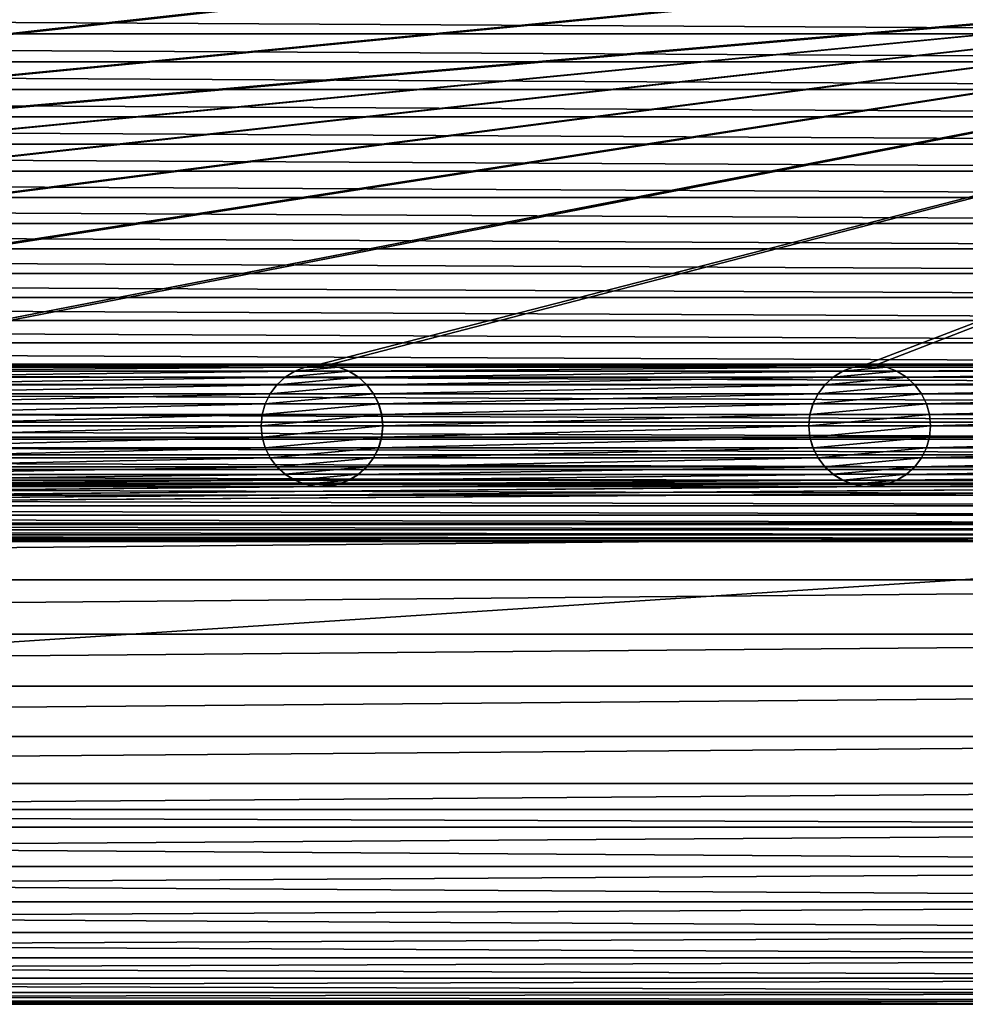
# Model space of a CAD drawing. Header units: metres. Extents: x -125 to 125, y -125 to 125.
# Tile 28 of 71: x 21 to 60, y -125 to -85. Entities that reach past the tile are written whole.
import ezdxf

# ---------------------------------------------------------------- set-up
doc = ezdxf.new("R2010")
doc.units = ezdxf.units.M
doc.layers.add('solid_P35300', color=7, linetype='CONTINUOUS')

msp = doc.modelspace()

# ---------------------------------------------------------------- linework, layer by layer
at = {"layer": 'solid_P35300'}
for points in [[(101.482323, -81.238731, 5.5), (-101.482323, -98.761269, 5.5), (-101.017677, -98.761269, 5.5)], [(78.982323, -81.238731, 5.5), (78.517677, -81.238731, 5.5), (-101.482323, -98.761269, 5.5)], [(56.482323, -81.238731, 5.5), (-101.482323, -98.761269, 5.5), (78.517677, -81.238731, 5.5)], [(101.017677, -81.238731, 5.5), (78.982323, -81.238731, 5.5), (-101.482323, -98.761269, 5.5)], [(101.482323, -81.238731, 5.5), (101.017677, -81.238731, 5.5), (-101.482323, -98.761269, 5.5)], [(56.482323, -81.238731, 5.5), (56.017677, -81.238731, 5.5), (-101.482323, -98.761269, 5.5)], [(33.982323, -81.238731, 5.5), (-101.482323, -98.761269, 5.5), (56.017677, -81.238731, 5.5)], [(33.982323, -81.238731, 5.5), (33.517677, -81.238731, 5.5), (-101.482323, -98.761269, 5.5)], [(11.482323, -81.238731, 5.5), (-101.482323, -98.761269, 5.5), (33.517677, -81.238731, 5.5)], [(-78.982323, -98.761269, 5.5), (101.482323, -81.238731, 5.5), (-101.017677, -98.761269, 5.5)], [(-78.982323, -98.761269, 5.5), (-78.517677, -98.761269, 5.5), (101.482323, -81.238731, 5.5)], [(-56.482323, -98.761269, 5.5), (101.482323, -81.238731, 5.5), (-78.517677, -98.761269, 5.5)], [(-56.482323, -98.761269, 5.5), (-56.017677, -98.761269, 5.5), (101.482323, -81.238731, 5.5)], [(-33.982323, -98.761269, 5.5), (101.482323, -81.238731, 5.5), (-56.017677, -98.761269, 5.5)], [(-33.982323, -98.761269, 5.5), (-33.517677, -98.761269, 5.5), (101.482323, -81.238731, 5.5)], [(-11.482323, -98.761269, 5.5), (101.482323, -81.238731, 5.5), (-33.517677, -98.761269, 5.5)], [(-11.482323, -98.761269, 5.5), (-11.017677, -98.761269, 5.5), (101.482323, -81.238731, 5.5)], [(11.017677, -98.761269, 5.5), (101.482323, -81.238731, 5.5), (-11.017677, -98.761269, 5.5)], [(11.017677, -98.761269, 5.5), (101.932526, -81.154411, 5.5), (101.482323, -81.238731, 5.5)], [(11.017677, -98.761269, 5.5), (11.482323, -98.761269, 5.5), (101.932526, -81.154411, 5.5)], [(11.482323, -98.761269, 5.5), (33.517677, -98.761269, 5.5), (101.932526, -81.154411, 5.5)], [(33.517677, -98.761269, 5.5), (33.982323, -98.761269, 5.5), (101.932526, -81.154411, 5.5)], [(33.982323, -98.761269, 5.5), (56.017677, -98.761269, 5.5), (101.932526, -81.154411, 5.5)], [(56.017677, -98.761269, 5.5), (56.482323, -98.761269, 5.5), (101.932526, -81.154411, 5.5)], [(101.932526, -81.154411, 5.5), (56.482323, -98.761269, 5.5), (78.517677, -98.761269, 5.5)], [(105.968353, -85.16066), (-105.968353, -85.16066), (-106, -84)], [(106, -84), (105.968353, -85.16066), (-106, -84)], [(105.877739, -86.309586), (-105.877739, -86.309586), (-105.968353, -85.16066)], [(105.968353, -85.16066), (105.877739, -86.309586), (-105.968353, -85.16066)], [(105.728157, -87.446785), (-105.728157, -87.446785), (-105.877739, -86.309586)], [(105.877739, -86.309586), (105.728157, -87.446785), (-105.877739, -86.309586)], [(105.519508, -88.572586), (-105.519508, -88.572586), (-105.728157, -87.446785)], [(105.728157, -87.446785), (105.519508, -88.572586), (-105.728157, -87.446785)], [(105.25032, -89.691872), (-105.25032, -89.691872), (-105.519508, -88.572586)], [(105.519508, -88.572586), (105.25032, -89.691872), (-105.519508, -88.572586)], [(104.922157, -90.799431), (-104.922157, -90.799431), (-105.25032, -89.691872)], [(105.25032, -89.691872), (104.922157, -90.799431), (-105.25032, -89.691872)], [(104.537773, -91.88623), (-104.537773, -91.88623), (-104.922157, -90.799431)], [(104.922157, -90.799431), (104.537773, -91.88623), (-104.922157, -90.799431)], [(104.098808, -92.945992), (-104.098808, -92.945992), (-104.537773, -91.88623)], [(104.537773, -91.88623), (104.098808, -92.945992), (-104.537773, -91.88623)], [(103.602127, -93.986282), (-103.602127, -93.986282), (-104.098808, -92.945992)], [(104.098808, -92.945992), (103.602127, -93.986282), (-104.098808, -92.945992)], [(103.051003, -95.001488), (-103.051003, -95.001488), (-103.602127, -93.986282)], [(103.602127, -93.986282), (103.051003, -95.001488), (-103.602127, -93.986282)], [(102.449898, -95.983284), (-102.449898, -95.983284), (-103.051003, -95.001488)], [(103.051003, -95.001488), (102.449898, -95.983284), (-103.051003, -95.001488)], [(101.79969, -96.928932), (-101.79969, -96.928932), (-102.449898, -95.983284)], [(102.449898, -95.983284), (101.79969, -96.928932), (-102.449898, -95.983284)], [(101.096916, -97.844215), (-101.096916, -97.844215), (-101.79969, -96.928932)], [(101.79969, -96.928932), (101.096916, -97.844215), (-101.79969, -96.928932)], [(100.347137, -98.72245), (-100.347137, -98.72245), (-101.096916, -97.844215)], [(101.096916, -97.844215), (100.347137, -98.72245), (-101.096916, -97.844215)], [(99.556351, -99.556351), (-99.556351, -99.556351), (-100.347137, -98.72245)], [(100.347137, -98.72245), (99.556351, -99.556351), (-100.347137, -98.72245)], [(11.482323, -98.761269, 5.5), (11.932525, -98.845589, 5.5), (33.517677, -98.761269, 5.5)], [(11.932525, -98.845589, 5.5), (33.067474, -98.845589, 5.5), (33.517677, -98.761269, 5.5)], [(11.932525, -98.845589, 5.5), (12.365715, -99.0131, 5.5), (33.067474, -98.845589, 5.5)], [(12.365715, -99.0131, 5.5), (32.634285, -99.0131, 5.5), (33.067474, -98.845589, 5.5)], [(12.365715, -99.0131, 5.5), (12.755194, -99.254807, 5.5), (32.634285, -99.0131, 5.5)], [(12.755194, -99.254807, 5.5), (32.244804, -99.254807, 5.5), (32.634285, -99.0131, 5.5)], [(32.637997, -99.011444, 8), (32.244804, -99.254807, 5.5), (32.242733, -99.256905, 8)], [(34.862003, -99.011444, 8), (32.637997, -99.011444, 8), (32.242733, -99.256905, 8)], [(35.257267, -99.256905, 8), (34.862003, -99.011444, 8), (32.242733, -99.256905, 8)], [(32.637997, -99.011444, 8), (32.634285, -99.0131, 5.5), (32.244804, -99.254807, 5.5)], [(33.064003, -98.846947, 8), (33.067474, -98.845589, 5.5), (32.634285, -99.0131, 5.5)], [(33.064003, -98.846947, 8), (32.634285, -99.0131, 5.5), (32.637997, -99.011444, 8)], [(34.435997, -98.846947, 8), (33.064003, -98.846947, 8), (32.637997, -99.011444, 8)], [(34.862003, -99.011444, 8), (34.435997, -98.846947, 8), (32.637997, -99.011444, 8)], [(33.521809, -98.761147, 8), (33.067474, -98.845589, 5.5), (33.064003, -98.846947, 8)], [(33.978191, -98.761147, 8), (33.521809, -98.761147, 8), (33.064003, -98.846947, 8)], [(34.435997, -98.846947, 8), (33.978191, -98.761147, 8), (33.064003, -98.846947, 8)], [(33.521809, -98.761147, 8), (33.517677, -98.761269, 5.5), (33.067474, -98.845589, 5.5)], [(33.978191, -98.761147, 8), (33.982323, -98.761269, 5.5), (33.517677, -98.761269, 5.5)], [(33.978191, -98.761147, 8), (33.517677, -98.761269, 5.5), (33.521809, -98.761147, 8)], [(34.435997, -98.846947, 8), (33.982323, -98.761269, 5.5), (33.978191, -98.761147, 8)], [(33.982323, -98.761269, 5.5), (34.432526, -98.845589, 5.5), (56.017677, -98.761269, 5.5)], [(34.435997, -98.846947, 8), (34.432526, -98.845589, 5.5), (33.982323, -98.761269, 5.5)], [(34.432526, -98.845589, 5.5), (55.567474, -98.845589, 5.5), (56.017677, -98.761269, 5.5)], [(34.432526, -98.845589, 5.5), (34.865715, -99.0131, 5.5), (55.567474, -98.845589, 5.5)], [(34.862003, -99.011444, 8), (34.865715, -99.0131, 5.5), (34.432526, -98.845589, 5.5)], [(34.862003, -99.011444, 8), (34.432526, -98.845589, 5.5), (34.435997, -98.846947, 8)], [(35.257267, -99.256905, 8), (34.865715, -99.0131, 5.5), (34.862003, -99.011444, 8)], [(34.865715, -99.0131, 5.5), (55.134285, -99.0131, 5.5), (55.567474, -98.845589, 5.5)], [(34.865715, -99.0131, 5.5), (35.255196, -99.254807, 5.5), (55.134285, -99.0131, 5.5)], [(35.257267, -99.256905, 8), (35.255196, -99.254807, 5.5), (34.865715, -99.0131, 5.5)], [(35.255196, -99.254807, 5.5), (54.744804, -99.254807, 5.5), (55.134285, -99.0131, 5.5)], [(55.137997, -99.011444, 8), (54.744804, -99.254807, 5.5), (54.742733, -99.256905, 8)], [(57.362003, -99.011444, 8), (55.137997, -99.011444, 8), (54.742733, -99.256905, 8)], [(57.757267, -99.256905, 8), (57.362003, -99.011444, 8), (54.742733, -99.256905, 8)], [(55.137997, -99.011444, 8), (55.134285, -99.0131, 5.5), (54.744804, -99.254807, 5.5)], [(55.564003, -98.846947, 8), (55.567474, -98.845589, 5.5), (55.134285, -99.0131, 5.5)], [(55.564003, -98.846947, 8), (55.134285, -99.0131, 5.5), (55.137997, -99.011444, 8)], [(56.935997, -98.846947, 8), (55.564003, -98.846947, 8), (55.137997, -99.011444, 8)], [(57.362003, -99.011444, 8), (56.935997, -98.846947, 8), (55.137997, -99.011444, 8)], [(56.021809, -98.761147, 8), (55.567474, -98.845589, 5.5), (55.564003, -98.846947, 8)], [(56.478191, -98.761147, 8), (56.021809, -98.761147, 8), (55.564003, -98.846947, 8)], [(56.935997, -98.846947, 8), (56.478191, -98.761147, 8), (55.564003, -98.846947, 8)], [(56.021809, -98.761147, 8), (56.017677, -98.761269, 5.5), (55.567474, -98.845589, 5.5)], [(56.478191, -98.761147, 8), (56.482323, -98.761269, 5.5), (56.017677, -98.761269, 5.5)], [(56.478191, -98.761147, 8), (56.017677, -98.761269, 5.5), (56.021809, -98.761147, 8)], [(56.935997, -98.846947, 8), (56.482323, -98.761269, 5.5), (56.478191, -98.761147, 8)], [(56.482323, -98.761269, 5.5), (56.932526, -98.845589, 5.5), (78.517677, -98.761269, 5.5)], [(56.935997, -98.846947, 8), (56.932526, -98.845589, 5.5), (56.482323, -98.761269, 5.5)], [(56.932526, -98.845589, 5.5), (78.067474, -98.845589, 5.5), (78.517677, -98.761269, 5.5)], [(56.932526, -98.845589, 5.5), (57.365715, -99.0131, 5.5), (78.067474, -98.845589, 5.5)], [(57.362003, -99.011444, 8), (57.365715, -99.0131, 5.5), (56.932526, -98.845589, 5.5)], [(57.362003, -99.011444, 8), (56.932526, -98.845589, 5.5), (56.935997, -98.846947, 8)], [(57.757267, -99.256905, 8), (57.365715, -99.0131, 5.5), (57.362003, -99.011444, 8)], [(57.365715, -99.0131, 5.5), (77.634285, -99.0131, 5.5), (78.067474, -98.845589, 5.5)], [(57.365715, -99.0131, 5.5), (57.755196, -99.254807, 5.5), (77.634285, -99.0131, 5.5)], [(57.757267, -99.256905, 8), (57.755196, -99.254807, 5.5), (57.365715, -99.0131, 5.5)], [(57.755196, -99.254807, 5.5), (77.244804, -99.254807, 5.5), (77.634285, -99.0131, 5.5)], [(12.755194, -99.254807, 5.5), (13.098362, -99.566902, 5.5), (32.244804, -99.254807, 5.5)], [(13.098362, -99.566902, 5.5), (31.901638, -99.566902, 5.5), (32.244804, -99.254807, 5.5)], [(32.242733, -99.256905, 8), (32.244804, -99.254807, 5.5), (31.901638, -99.566902, 5.5)], [(32.242733, -99.256905, 8), (31.901638, -99.566902, 5.5), (31.904003, -99.564438, 8)], [(35.257267, -99.256905, 8), (32.242733, -99.256905, 8), (31.904003, -99.564438, 8)], [(35.595997, -99.564438, 8), (35.257267, -99.256905, 8), (31.904003, -99.564438, 8)], [(35.255196, -99.254807, 5.5), (35.598362, -99.566902, 5.5), (54.744804, -99.254807, 5.5)], [(35.595997, -99.564438, 8), (35.598362, -99.566902, 5.5), (35.255196, -99.254807, 5.5)], [(35.595997, -99.564438, 8), (35.255196, -99.254807, 5.5), (35.257267, -99.256905, 8)], [(35.598362, -99.566902, 5.5), (54.401638, -99.566902, 5.5), (54.744804, -99.254807, 5.5)], [(54.742733, -99.256905, 8), (54.744804, -99.254807, 5.5), (54.401638, -99.566902, 5.5)], [(54.742733, -99.256905, 8), (54.401638, -99.566902, 5.5), (54.404003, -99.564438, 8)], [(57.757267, -99.256905, 8), (54.742733, -99.256905, 8), (54.404003, -99.564438, 8)], [(58.095997, -99.564438, 8), (57.757267, -99.256905, 8), (54.404003, -99.564438, 8)], [(57.755196, -99.254807, 5.5), (58.098362, -99.566902, 5.5), (77.244804, -99.254807, 5.5)], [(58.095997, -99.564438, 8), (58.098362, -99.566902, 5.5), (57.755196, -99.254807, 5.5)], [(58.095997, -99.564438, 8), (57.755196, -99.254807, 5.5), (57.757267, -99.256905, 8)], [(58.098362, -99.566902, 5.5), (76.901634, -99.566902, 5.5), (77.244804, -99.254807, 5.5)], [(98.72245, -100.347137), (-98.72245, -100.347137), (-99.556351, -99.556351)], [(99.556351, -99.556351), (98.72245, -100.347137), (-99.556351, -99.556351)], [(13.098362, -99.566902, 5.5), (13.374453, -99.933693, 5.5), (31.901638, -99.566902, 5.5)], [(13.374453, -99.933693, 5.5), (31.625547, -99.933693, 5.5), (31.901638, -99.566902, 5.5)], [(31.904003, -99.564438, 8), (31.625547, -99.933693, 5.5), (31.624979, -99.935532, 8)], [(35.595997, -99.564438, 8), (31.904003, -99.564438, 8), (31.624979, -99.935532, 8)], [(35.875023, -99.935532, 8), (35.595997, -99.564438, 8), (31.624979, -99.935532, 8)], [(31.904003, -99.564438, 8), (31.901638, -99.566902, 5.5), (31.625547, -99.933693, 5.5)], [(35.875023, -99.935532, 8), (35.598362, -99.566902, 5.5), (35.595997, -99.564438, 8)], [(35.598362, -99.566902, 5.5), (35.874451, -99.933693, 5.5), (54.401638, -99.566902, 5.5)], [(35.875023, -99.935532, 8), (35.874451, -99.933693, 5.5), (35.598362, -99.566902, 5.5)], [(35.874451, -99.933693, 5.5), (54.125549, -99.933693, 5.5), (54.401638, -99.566902, 5.5)], [(54.404003, -99.564438, 8), (54.125549, -99.933693, 5.5), (54.124977, -99.935532, 8)], [(58.095997, -99.564438, 8), (54.404003, -99.564438, 8), (54.124977, -99.935532, 8)], [(58.375023, -99.935532, 8), (58.095997, -99.564438, 8), (54.124977, -99.935532, 8)], [(54.404003, -99.564438, 8), (54.401638, -99.566902, 5.5), (54.125549, -99.933693, 5.5)], [(58.375023, -99.935532, 8), (58.098362, -99.566902, 5.5), (58.095997, -99.564438, 8)], [(58.098362, -99.566902, 5.5), (58.374451, -99.933693, 5.5), (76.901634, -99.566902, 5.5)], [(58.375023, -99.935532, 8), (58.374451, -99.933693, 5.5), (58.098362, -99.566902, 5.5)], [(58.374451, -99.933693, 5.5), (76.625549, -99.933693, 5.5), (76.901634, -99.566902, 5.5)], [(13.374453, -99.933693, 5.5), (13.581453, -100.347717, 5.5), (31.625547, -99.933693, 5.5)], [(13.581453, -100.347717, 5.5), (31.418547, -100.347717, 5.5), (31.625547, -99.933693, 5.5)], [(31.624979, -99.935532, 8), (31.625547, -99.933693, 5.5), (31.418547, -100.347717, 5.5)], [(31.624979, -99.935532, 8), (31.418547, -100.347717, 5.5), (31.419373, -100.345535, 8)], [(35.875023, -99.935532, 8), (31.624979, -99.935532, 8), (31.419373, -100.345535, 8)], [(36.080627, -100.345535, 8), (35.875023, -99.935532, 8), (31.419373, -100.345535, 8)], [(35.874451, -99.933693, 5.5), (36.081455, -100.347717, 5.5), (54.125549, -99.933693, 5.5)], [(36.080627, -100.345535, 8), (36.081455, -100.347717, 5.5), (35.874451, -99.933693, 5.5)], [(36.080627, -100.345535, 8), (35.874451, -99.933693, 5.5), (35.875023, -99.935532, 8)], [(36.081455, -100.347717, 5.5), (53.918545, -100.347717, 5.5), (54.125549, -99.933693, 5.5)], [(54.124977, -99.935532, 8), (54.125549, -99.933693, 5.5), (53.918545, -100.347717, 5.5)], [(54.124977, -99.935532, 8), (53.918545, -100.347717, 5.5), (53.919373, -100.345535, 8)], [(58.375023, -99.935532, 8), (54.124977, -99.935532, 8), (53.919373, -100.345535, 8)], [(58.580627, -100.345535, 8), (58.375023, -99.935532, 8), (53.919373, -100.345535, 8)], [(58.374451, -99.933693, 5.5), (58.581455, -100.347717, 5.5), (76.625549, -99.933693, 5.5)], [(58.580627, -100.345535, 8), (58.581455, -100.347717, 5.5), (58.374451, -99.933693, 5.5)], [(58.580627, -100.345535, 8), (58.374451, -99.933693, 5.5), (58.375023, -99.935532, 8)], [(58.581455, -100.347717, 5.5), (76.418549, -100.347717, 5.5), (76.625549, -99.933693, 5.5)], [(97.844215, -101.096916), (-97.844215, -101.096916), (-98.72245, -100.347137)], [(98.72245, -100.347137), (97.844215, -101.096916), (-98.72245, -100.347137)], [(13.581453, -100.347717, 5.5), (13.705478, -100.784477, 5.5), (31.418547, -100.347717, 5.5)], [(13.705478, -100.784477, 5.5), (31.294521, -100.784477, 5.5), (31.418547, -100.347717, 5.5)], [(31.419373, -100.345535, 8), (31.418547, -100.347717, 5.5), (31.294521, -100.784477, 5.5)], [(31.419373, -100.345535, 8), (31.294521, -100.784477, 5.5), (31.295752, -100.781639, 8)], [(36.080627, -100.345535, 8), (31.419373, -100.345535, 8), (31.295752, -100.781639, 8)], [(36.204247, -100.781639, 8), (36.080627, -100.345535, 8), (31.295752, -100.781639, 8)], [(36.204247, -100.781639, 8), (36.081455, -100.347717, 5.5), (36.080627, -100.345535, 8)], [(36.081455, -100.347717, 5.5), (36.205479, -100.784477, 5.5), (53.918545, -100.347717, 5.5)], [(36.204247, -100.781639, 8), (36.205479, -100.784477, 5.5), (36.081455, -100.347717, 5.5)], [(36.205479, -100.784477, 5.5), (53.794521, -100.784477, 5.5), (53.918545, -100.347717, 5.5)], [(53.919373, -100.345535, 8), (53.918545, -100.347717, 5.5), (53.794521, -100.784477, 5.5)], [(53.919373, -100.345535, 8), (53.794521, -100.784477, 5.5), (53.795753, -100.781639, 8)], [(58.580627, -100.345535, 8), (53.919373, -100.345535, 8), (53.795753, -100.781639, 8)], [(58.704247, -100.781639, 8), (58.580627, -100.345535, 8), (53.795753, -100.781639, 8)], [(58.704247, -100.781639, 8), (58.581455, -100.347717, 5.5), (58.580627, -100.345535, 8)], [(58.581455, -100.347717, 5.5), (58.705479, -100.784477, 5.5), (76.418549, -100.347717, 5.5)], [(58.704247, -100.781639, 8), (58.705479, -100.784477, 5.5), (58.581455, -100.347717, 5.5)], [(58.705479, -100.784477, 5.5), (76.294525, -100.784477, 5.5), (76.418549, -100.347717, 5.5)], [(13.705478, -100.784477, 5.5), (13.75, -101.25, 5.5), (31.294521, -100.784477, 5.5)], [(13.75, -101.25, 5.5), (31.25, -101.25, 5.5), (31.294521, -100.784477, 5.5)], [(31.295752, -100.781639, 8), (31.294521, -100.784477, 5.5), (31.25, -101.25, 5.5)], [(31.295752, -100.781639, 8), (31.25, -101.25, 5.5), (31.25, -101.25, 8)], [(36.204247, -100.781639, 8), (31.295752, -100.781639, 8), (31.25, -101.25, 8)], [(36.25, -101.25, 8), (36.204247, -100.781639, 8), (31.25, -101.25, 8)], [(36.25, -101.25, 8), (36.205479, -100.784477, 5.5), (36.204247, -100.781639, 8)], [(36.205479, -100.784477, 5.5), (36.25, -101.25, 5.5), (53.794521, -100.784477, 5.5)], [(36.25, -101.25, 8), (36.25, -101.25, 5.5), (36.205479, -100.784477, 5.5)], [(36.25, -101.25, 5.5), (53.75, -101.25, 5.5), (53.794521, -100.784477, 5.5)], [(53.795753, -100.781639, 8), (53.794521, -100.784477, 5.5), (53.75, -101.25, 5.5)], [(53.795753, -100.781639, 8), (53.75, -101.25, 5.5), (53.75, -101.25, 8)], [(58.704247, -100.781639, 8), (53.795753, -100.781639, 8), (53.75, -101.25, 8)], [(58.75, -101.25, 8), (58.704247, -100.781639, 8), (53.75, -101.25, 8)], [(58.75, -101.25, 8), (58.705479, -100.784477, 5.5), (58.704247, -100.781639, 8)], [(58.705479, -100.784477, 5.5), (58.75, -101.25, 5.5), (76.294525, -100.784477, 5.5)], [(58.75, -101.25, 8), (58.75, -101.25, 5.5), (58.705479, -100.784477, 5.5)], [(58.75, -101.25, 5.5), (76.25, -101.25, 5.5), (76.294525, -100.784477, 5.5)], [(96.928932, -101.79969), (-96.928932, -101.79969), (-97.844215, -101.096916)], [(97.844215, -101.096916), (96.928932, -101.79969), (-97.844215, -101.096916)], [(13.705478, -101.715523, 5.5), (31.294521, -101.715523, 5.5), (31.25, -101.25, 5.5)], [(13.75, -101.25, 5.5), (13.705478, -101.715523, 5.5), (31.25, -101.25, 5.5)], [(31.25, -101.25, 8), (31.25, -101.25, 5.5), (31.294521, -101.715523, 5.5)], [(31.295752, -101.718361, 8), (31.25, -101.25, 8), (31.294521, -101.715523, 5.5)], [(31.295752, -101.718361, 8), (36.25, -101.25, 8), (31.25, -101.25, 8)], [(31.295752, -101.718361, 8), (36.204247, -101.718361, 8), (36.25, -101.25, 8)], [(36.204247, -101.718361, 8), (36.205479, -101.715523, 5.5), (36.25, -101.25, 5.5)], [(36.204247, -101.718361, 8), (36.25, -101.25, 5.5), (36.25, -101.25, 8)], [(36.205479, -101.715523, 5.5), (53.794521, -101.715523, 5.5), (53.75, -101.25, 5.5)], [(36.25, -101.25, 5.5), (36.205479, -101.715523, 5.5), (53.75, -101.25, 5.5)], [(53.75, -101.25, 8), (53.75, -101.25, 5.5), (53.794521, -101.715523, 5.5)], [(53.795753, -101.718361, 8), (53.75, -101.25, 8), (53.794521, -101.715523, 5.5)], [(53.795753, -101.718361, 8), (58.75, -101.25, 8), (53.75, -101.25, 8)], [(53.795753, -101.718361, 8), (58.704247, -101.718361, 8), (58.75, -101.25, 8)], [(58.704247, -101.718361, 8), (58.705479, -101.715523, 5.5), (58.75, -101.25, 5.5)], [(58.704247, -101.718361, 8), (58.75, -101.25, 5.5), (58.75, -101.25, 8)], [(58.705479, -101.715523, 5.5), (76.294525, -101.715523, 5.5), (76.25, -101.25, 5.5)], [(58.75, -101.25, 5.5), (58.705479, -101.715523, 5.5), (76.25, -101.25, 5.5)], [(95.983284, -102.449898), (-95.983284, -102.449898), (-96.928932, -101.79969)], [(96.928932, -101.79969), (95.983284, -102.449898), (-96.928932, -101.79969)], [(13.581453, -102.152283, 5.5), (31.418547, -102.152283, 5.5), (31.294521, -101.715523, 5.5)], [(13.705478, -101.715523, 5.5), (13.581453, -102.152283, 5.5), (31.294521, -101.715523, 5.5)], [(31.295752, -101.718361, 8), (31.294521, -101.715523, 5.5), (31.418547, -102.152283, 5.5)], [(31.295752, -101.718361, 8), (31.418547, -102.152283, 5.5), (31.419373, -102.154465, 8)], [(31.295752, -101.718361, 8), (31.419373, -102.154465, 8), (36.204247, -101.718361, 8)], [(31.419373, -102.154465, 8), (36.080627, -102.154465, 8), (36.204247, -101.718361, 8)], [(36.080627, -102.154465, 8), (36.081455, -102.152283, 5.5), (36.205479, -101.715523, 5.5)], [(36.080627, -102.154465, 8), (36.205479, -101.715523, 5.5), (36.204247, -101.718361, 8)], [(36.081455, -102.152283, 5.5), (53.918545, -102.152283, 5.5), (53.794521, -101.715523, 5.5)], [(36.205479, -101.715523, 5.5), (36.081455, -102.152283, 5.5), (53.794521, -101.715523, 5.5)], [(53.795753, -101.718361, 8), (53.794521, -101.715523, 5.5), (53.918545, -102.152283, 5.5)], [(53.795753, -101.718361, 8), (53.918545, -102.152283, 5.5), (53.919373, -102.154465, 8)], [(53.795753, -101.718361, 8), (53.919373, -102.154465, 8), (58.704247, -101.718361, 8)], [(53.919373, -102.154465, 8), (58.580627, -102.154465, 8), (58.704247, -101.718361, 8)], [(58.580627, -102.154465, 8), (58.581455, -102.152283, 5.5), (58.705479, -101.715523, 5.5)], [(58.580627, -102.154465, 8), (58.705479, -101.715523, 5.5), (58.704247, -101.718361, 8)], [(58.581455, -102.152283, 5.5), (76.418549, -102.152283, 5.5), (76.294525, -101.715523, 5.5)], [(58.705479, -101.715523, 5.5), (58.581455, -102.152283, 5.5), (76.294525, -101.715523, 5.5)], [(13.374453, -102.566307, 5.5), (31.625547, -102.566307, 5.5), (31.418547, -102.152283, 5.5)], [(13.581453, -102.152283, 5.5), (13.374453, -102.566307, 5.5), (31.418547, -102.152283, 5.5)], [(31.419373, -102.154465, 8), (31.418547, -102.152283, 5.5), (31.625547, -102.566307, 5.5)], [(31.419373, -102.154465, 8), (31.625547, -102.566307, 5.5), (31.624979, -102.564468, 8)], [(31.419373, -102.154465, 8), (31.624979, -102.564468, 8), (36.080627, -102.154465, 8)], [(31.624979, -102.564468, 8), (35.875023, -102.564468, 8), (36.080627, -102.154465, 8)], [(35.874451, -102.566307, 5.5), (54.125549, -102.566307, 5.5), (53.918545, -102.152283, 5.5)], [(36.081455, -102.152283, 5.5), (35.874451, -102.566307, 5.5), (53.918545, -102.152283, 5.5)], [(35.875023, -102.564468, 8), (35.874451, -102.566307, 5.5), (36.081455, -102.152283, 5.5)], [(35.875023, -102.564468, 8), (36.081455, -102.152283, 5.5), (36.080627, -102.154465, 8)], [(53.919373, -102.154465, 8), (53.918545, -102.152283, 5.5), (54.125549, -102.566307, 5.5)], [(53.919373, -102.154465, 8), (54.125549, -102.566307, 5.5), (54.124977, -102.564468, 8)], [(53.919373, -102.154465, 8), (54.124977, -102.564468, 8), (58.580627, -102.154465, 8)], [(54.124977, -102.564468, 8), (58.375023, -102.564468, 8), (58.580627, -102.154465, 8)], [(58.374451, -102.566307, 5.5), (76.625549, -102.566307, 5.5), (76.418549, -102.152283, 5.5)], [(58.581455, -102.152283, 5.5), (58.374451, -102.566307, 5.5), (76.418549, -102.152283, 5.5)], [(58.375023, -102.564468, 8), (58.374451, -102.566307, 5.5), (58.581455, -102.152283, 5.5)], [(58.375023, -102.564468, 8), (58.581455, -102.152283, 5.5), (58.580627, -102.154465, 8)], [(95.001488, -103.051003), (-95.001488, -103.051003), (-95.983284, -102.449898)], [(95.983284, -102.449898), (95.001488, -103.051003), (-95.983284, -102.449898)], [(13.098362, -102.933098, 5.5), (31.901638, -102.933098, 5.5), (31.625547, -102.566307, 5.5)], [(13.374453, -102.566307, 5.5), (13.098362, -102.933098, 5.5), (31.625547, -102.566307, 5.5)], [(31.624979, -102.564468, 8), (31.625547, -102.566307, 5.5), (31.901638, -102.933098, 5.5)], [(31.624979, -102.564468, 8), (31.901638, -102.933098, 5.5), (31.904003, -102.935562, 8)], [(31.624979, -102.564468, 8), (31.904003, -102.935562, 8), (35.875023, -102.564468, 8)], [(31.904003, -102.935562, 8), (35.595997, -102.935562, 8), (35.875023, -102.564468, 8)], [(35.595997, -102.935562, 8), (35.874451, -102.566307, 5.5), (35.875023, -102.564468, 8)], [(35.595997, -102.935562, 8), (35.598362, -102.933098, 5.5), (35.874451, -102.566307, 5.5)], [(35.598362, -102.933098, 5.5), (54.401638, -102.933098, 5.5), (54.125549, -102.566307, 5.5)], [(35.874451, -102.566307, 5.5), (35.598362, -102.933098, 5.5), (54.125549, -102.566307, 5.5)], [(54.124977, -102.564468, 8), (54.125549, -102.566307, 5.5), (54.401638, -102.933098, 5.5)], [(54.124977, -102.564468, 8), (54.401638, -102.933098, 5.5), (54.404003, -102.935562, 8)], [(54.124977, -102.564468, 8), (54.404003, -102.935562, 8), (58.375023, -102.564468, 8)], [(54.404003, -102.935562, 8), (58.095997, -102.935562, 8), (58.375023, -102.564468, 8)], [(58.095997, -102.935562, 8), (58.374451, -102.566307, 5.5), (58.375023, -102.564468, 8)], [(58.095997, -102.935562, 8), (58.098362, -102.933098, 5.5), (58.374451, -102.566307, 5.5)], [(58.098362, -102.933098, 5.5), (76.901634, -102.933098, 5.5), (76.625549, -102.566307, 5.5)], [(58.374451, -102.566307, 5.5), (58.098362, -102.933098, 5.5), (76.625549, -102.566307, 5.5)], [(93.986282, -103.602127), (-93.986282, -103.602127), (-95.001488, -103.051003)], [(95.001488, -103.051003), (93.986282, -103.602127), (-95.001488, -103.051003)], [(12.755194, -103.245193, 5.5), (32.244804, -103.245193, 5.5), (31.901638, -102.933098, 5.5)], [(13.098362, -102.933098, 5.5), (12.755194, -103.245193, 5.5), (31.901638, -102.933098, 5.5)], [(31.904003, -102.935562, 8), (31.901638, -102.933098, 5.5), (32.244804, -103.245193, 5.5)], [(31.904003, -102.935562, 8), (32.244804, -103.245193, 5.5), (32.242733, -103.243095, 8)], [(31.904003, -102.935562, 8), (32.242733, -103.243095, 8), (35.595997, -102.935562, 8)], [(32.242733, -103.243095, 8), (35.257267, -103.243095, 8), (35.595997, -102.935562, 8)], [(35.255196, -103.245193, 5.5), (54.744804, -103.245193, 5.5), (54.401638, -102.933098, 5.5)], [(35.598362, -102.933098, 5.5), (35.255196, -103.245193, 5.5), (54.401638, -102.933098, 5.5)], [(35.257267, -103.243095, 8), (35.255196, -103.245193, 5.5), (35.598362, -102.933098, 5.5)], [(35.257267, -103.243095, 8), (35.598362, -102.933098, 5.5), (35.595997, -102.935562, 8)], [(54.404003, -102.935562, 8), (54.401638, -102.933098, 5.5), (54.744804, -103.245193, 5.5)], [(54.404003, -102.935562, 8), (54.744804, -103.245193, 5.5), (54.742733, -103.243095, 8)], [(54.404003, -102.935562, 8), (54.742733, -103.243095, 8), (58.095997, -102.935562, 8)], [(54.742733, -103.243095, 8), (57.757267, -103.243095, 8), (58.095997, -102.935562, 8)], [(57.755196, -103.245193, 5.5), (77.244804, -103.245193, 5.5), (76.901634, -102.933098, 5.5)], [(58.098362, -102.933098, 5.5), (57.755196, -103.245193, 5.5), (76.901634, -102.933098, 5.5)], [(57.757267, -103.243095, 8), (57.755196, -103.245193, 5.5), (58.098362, -102.933098, 5.5)], [(57.757267, -103.243095, 8), (58.098362, -102.933098, 5.5), (58.095997, -102.935562, 8)], [(12.365715, -103.4869, 5.5), (32.634285, -103.4869, 5.5), (32.244804, -103.245193, 5.5)], [(12.755194, -103.245193, 5.5), (12.365715, -103.4869, 5.5), (32.244804, -103.245193, 5.5)], [(32.242733, -103.243095, 8), (32.244804, -103.245193, 5.5), (32.634285, -103.4869, 5.5)], [(32.242733, -103.243095, 8), (32.634285, -103.4869, 5.5), (32.637997, -103.488556, 8)], [(32.242733, -103.243095, 8), (32.637997, -103.488556, 8), (35.257267, -103.243095, 8)], [(32.637997, -103.488556, 8), (34.862003, -103.488556, 8), (35.257267, -103.243095, 8)], [(34.862003, -103.488556, 8), (35.255196, -103.245193, 5.5), (35.257267, -103.243095, 8)], [(34.862003, -103.488556, 8), (34.865715, -103.4869, 5.5), (35.255196, -103.245193, 5.5)], [(34.865715, -103.4869, 5.5), (55.134285, -103.4869, 5.5), (54.744804, -103.245193, 5.5)], [(35.255196, -103.245193, 5.5), (34.865715, -103.4869, 5.5), (54.744804, -103.245193, 5.5)], [(54.742733, -103.243095, 8), (54.744804, -103.245193, 5.5), (55.134285, -103.4869, 5.5)], [(54.742733, -103.243095, 8), (55.134285, -103.4869, 5.5), (55.137997, -103.488556, 8)], [(54.742733, -103.243095, 8), (55.137997, -103.488556, 8), (57.757267, -103.243095, 8)], [(55.137997, -103.488556, 8), (57.362003, -103.488556, 8), (57.757267, -103.243095, 8)], [(57.362003, -103.488556, 8), (57.755196, -103.245193, 5.5), (57.757267, -103.243095, 8)], [(57.362003, -103.488556, 8), (57.365715, -103.4869, 5.5), (57.755196, -103.245193, 5.5)], [(57.365715, -103.4869, 5.5), (77.634285, -103.4869, 5.5), (77.244804, -103.245193, 5.5)], [(57.755196, -103.245193, 5.5), (57.365715, -103.4869, 5.5), (77.244804, -103.245193, 5.5)], [(101.482323, -103.738731, 5.5), (-124.877739, -105.309586, 5.5), (124.877739, -105.309586, 5.5)], [(101.482323, -103.738731, 5.5), (101.017677, -103.738731, 5.5), (-124.877739, -105.309586, 5.5)], [(78.982323, -103.738731, 5.5), (-124.877739, -105.309586, 5.5), (101.017677, -103.738731, 5.5)], [(78.982323, -103.738731, 5.5), (78.517677, -103.738731, 5.5), (-124.877739, -105.309586, 5.5)], [(56.482323, -103.738731, 5.5), (-124.877739, -105.309586, 5.5), (78.517677, -103.738731, 5.5)], [(56.482323, -103.738731, 5.5), (56.017677, -103.738731, 5.5), (-124.877739, -105.309586, 5.5)], [(33.982323, -103.738731, 5.5), (-124.877739, -105.309586, 5.5), (56.017677, -103.738731, 5.5)], [(33.982323, -103.738731, 5.5), (33.517677, -103.738731, 5.5), (-124.877739, -105.309586, 5.5)], [(11.482323, -103.738731, 5.5), (-124.877739, -105.309586, 5.5), (33.517677, -103.738731, 5.5)], [(92.945992, -104.098808), (-92.945992, -104.098808), (-93.986282, -103.602127)], [(93.986282, -103.602127), (92.945992, -104.098808), (-93.986282, -103.602127)], [(11.482323, -103.738731, 5.5), (33.517677, -103.738731, 5.5), (33.067474, -103.654411, 5.5)], [(11.932525, -103.654411, 5.5), (11.482323, -103.738731, 5.5), (33.067474, -103.654411, 5.5)], [(11.932525, -103.654411, 5.5), (33.067474, -103.654411, 5.5), (32.634285, -103.4869, 5.5)], [(12.365715, -103.4869, 5.5), (11.932525, -103.654411, 5.5), (32.634285, -103.4869, 5.5)], [(32.637997, -103.488556, 8), (32.634285, -103.4869, 5.5), (33.067474, -103.654411, 5.5)], [(32.637997, -103.488556, 8), (33.067474, -103.654411, 5.5), (33.064003, -103.653053, 8)], [(32.637997, -103.488556, 8), (33.064003, -103.653053, 8), (34.862003, -103.488556, 8)], [(33.064003, -103.653053, 8), (34.435997, -103.653053, 8), (34.862003, -103.488556, 8)], [(33.064003, -103.653053, 8), (33.067474, -103.654411, 5.5), (33.517677, -103.738731, 5.5)], [(33.064003, -103.653053, 8), (33.517677, -103.738731, 5.5), (33.521809, -103.738853, 8)], [(33.064003, -103.653053, 8), (33.521809, -103.738853, 8), (34.435997, -103.653053, 8)], [(33.521809, -103.738853, 8), (33.517677, -103.738731, 5.5), (33.982323, -103.738731, 5.5)], [(33.521809, -103.738853, 8), (33.978191, -103.738853, 8), (34.435997, -103.653053, 8)], [(33.521809, -103.738853, 8), (33.982323, -103.738731, 5.5), (33.978191, -103.738853, 8)], [(33.978191, -103.738853, 8), (34.432526, -103.654411, 5.5), (34.435997, -103.653053, 8)], [(33.978191, -103.738853, 8), (33.982323, -103.738731, 5.5), (34.432526, -103.654411, 5.5)], [(33.982323, -103.738731, 5.5), (56.017677, -103.738731, 5.5), (55.567474, -103.654411, 5.5)], [(34.432526, -103.654411, 5.5), (33.982323, -103.738731, 5.5), (55.567474, -103.654411, 5.5)], [(34.432526, -103.654411, 5.5), (55.567474, -103.654411, 5.5), (55.134285, -103.4869, 5.5)], [(34.865715, -103.4869, 5.5), (34.432526, -103.654411, 5.5), (55.134285, -103.4869, 5.5)], [(34.435997, -103.653053, 8), (34.432526, -103.654411, 5.5), (34.865715, -103.4869, 5.5)], [(34.435997, -103.653053, 8), (34.865715, -103.4869, 5.5), (34.862003, -103.488556, 8)], [(55.137997, -103.488556, 8), (55.134285, -103.4869, 5.5), (55.567474, -103.654411, 5.5)], [(55.137997, -103.488556, 8), (55.567474, -103.654411, 5.5), (55.564003, -103.653053, 8)], [(55.137997, -103.488556, 8), (55.564003, -103.653053, 8), (57.362003, -103.488556, 8)], [(55.564003, -103.653053, 8), (56.935997, -103.653053, 8), (57.362003, -103.488556, 8)], [(55.564003, -103.653053, 8), (55.567474, -103.654411, 5.5), (56.017677, -103.738731, 5.5)], [(55.564003, -103.653053, 8), (56.017677, -103.738731, 5.5), (56.021809, -103.738853, 8)], [(55.564003, -103.653053, 8), (56.021809, -103.738853, 8), (56.935997, -103.653053, 8)], [(56.021809, -103.738853, 8), (56.017677, -103.738731, 5.5), (56.482323, -103.738731, 5.5)], [(56.021809, -103.738853, 8), (56.478191, -103.738853, 8), (56.935997, -103.653053, 8)], [(56.021809, -103.738853, 8), (56.482323, -103.738731, 5.5), (56.478191, -103.738853, 8)], [(56.478191, -103.738853, 8), (56.932526, -103.654411, 5.5), (56.935997, -103.653053, 8)], [(56.478191, -103.738853, 8), (56.482323, -103.738731, 5.5), (56.932526, -103.654411, 5.5)], [(56.482323, -103.738731, 5.5), (78.517677, -103.738731, 5.5), (78.067474, -103.654411, 5.5)], [(56.932526, -103.654411, 5.5), (56.482323, -103.738731, 5.5), (78.067474, -103.654411, 5.5)], [(56.932526, -103.654411, 5.5), (78.067474, -103.654411, 5.5), (77.634285, -103.4869, 5.5)], [(57.365715, -103.4869, 5.5), (56.932526, -103.654411, 5.5), (77.634285, -103.4869, 5.5)], [(56.935997, -103.653053, 8), (56.932526, -103.654411, 5.5), (57.365715, -103.4869, 5.5)], [(56.935997, -103.653053, 8), (57.365715, -103.4869, 5.5), (57.362003, -103.488556, 8)], [(91.88623, -104.537773), (-91.88623, -104.537773), (-92.945992, -104.098808)], [(92.945992, -104.098808), (91.88623, -104.537773), (-92.945992, -104.098808)], [(90.799431, -104.922157), (-90.799431, -104.922157), (-91.88623, -104.537773)], [(91.88623, -104.537773), (90.799431, -104.922157), (-91.88623, -104.537773)], [(89.691872, -105.25032), (-89.691872, -105.25032), (-90.799431, -104.922157)], [(90.799431, -104.922157), (89.691872, -105.25032), (-90.799431, -104.922157)], [(-124.877739, -105.309586, 5.5), (-124.519508, -107.572586, 5.5), (124.877739, -105.309586, 5.5)], [(-124.519508, -107.572586, 5.5), (124.519508, -107.572586, 5.5), (124.877739, -105.309586, 5.5)], [(88.572586, -105.519508), (-88.572586, -105.519508), (-89.691872, -105.25032)], [(89.691872, -105.25032), (88.572586, -105.519508), (-89.691872, -105.25032)], [(87.446785, -105.728157), (-87.446785, -105.728157), (-88.572586, -105.519508)], [(88.572586, -105.519508), (87.446785, -105.728157), (-88.572586, -105.519508)], [(86.309586, -105.877739), (-86.309586, -105.877739), (-87.446785, -105.728157)], [(87.446785, -105.728157), (86.309586, -105.877739), (-87.446785, -105.728157)], [(85.16066, -105.968353), (-85.16066, -105.968353), (-86.309586, -105.877739)], [(86.309586, -105.877739), (85.16066, -105.968353), (-86.309586, -105.877739)], [(84, -106), (-84, -106), (-85.16066, -105.968353)], [(85.16066, -105.968353), (84, -106), (-85.16066, -105.968353)], [(-84, -117, 3.5), (-84, -106), (84, -106)], [(84, -117, 3.5), (-84, -117, 3.5), (84, -106)], [(-124.519508, -107.572586, 5.5), (-123.922157, -109.799431, 5.5), (124.519508, -107.572586, 5.5)], [(-123.922157, -109.799431, 5.5), (123.922157, -109.799431, 5.5), (124.519508, -107.572586, 5.5)], [(-123.922157, -109.799431, 5.5), (-123.098808, -111.945992, 5.5), (123.922157, -109.799431, 5.5)], [(-123.098808, -111.945992, 5.5), (123.098808, -111.945992, 5.5), (123.922157, -109.799431, 5.5)], [(-123.098808, -111.945992, 5.5), (-122.051003, -114.001488, 5.5), (123.098808, -111.945992, 5.5)], [(-122.051003, -114.001488, 5.5), (122.051003, -114.001488, 5.5), (123.098808, -111.945992, 5.5)], [(-122.051003, -114.001488, 5.5), (-120.79969, -115.928932, 5.5), (122.051003, -114.001488, 5.5)], [(-120.79969, -115.928932, 5.5), (120.79969, -115.928932, 5.5), (122.051003, -114.001488, 5.5)], [(-120.79969, -115.928932, 5.5), (-119.347137, -117.72245, 5.5), (120.79969, -115.928932, 5.5)], [(-119.347137, -117.72245, 5.5), (119.347137, -117.72245, 5.5), (120.79969, -115.928932, 5.5)], [(-84, -117, 3.5), (119.347137, -117.72245, 3.5), (-119.347137, -117.72245, 3.5)], [(84, -117, 3.5), (119.347137, -117.72245, 3.5), (-84, -117, 3.5)], [(-119.347137, -117.72245, 5.5), (-117.72245, -119.347137, 5.5), (119.347137, -117.72245, 5.5)], [(117.72245, -119.347137, 3.5), (-117.72245, -119.347137, 3.5), (-119.347137, -117.72245, 3.5)], [(117.72245, -119.347137, 3.5), (-119.347137, -117.72245, 3.5), (119.347137, -117.72245, 3.5)], [(-117.72245, -119.347137, 5.5), (117.72245, -119.347137, 5.5), (119.347137, -117.72245, 5.5)], [(-117.72245, -119.347137, 5.5), (-115.928932, -120.79969, 5.5), (117.72245, -119.347137, 5.5)], [(115.928932, -120.79969, 3.5), (-115.928932, -120.79969, 3.5), (-117.72245, -119.347137, 3.5)], [(115.928932, -120.79969, 3.5), (-117.72245, -119.347137, 3.5), (117.72245, -119.347137, 3.5)], [(-115.928932, -120.79969, 5.5), (115.928932, -120.79969, 5.5), (117.72245, -119.347137, 5.5)], [(-115.928932, -120.79969, 5.5), (-114.001488, -122.051003, 5.5), (115.928932, -120.79969, 5.5)], [(114.001488, -122.051003, 3.5), (-114.001488, -122.051003, 3.5), (-115.928932, -120.79969, 3.5)], [(114.001488, -122.051003, 3.5), (-115.928932, -120.79969, 3.5), (115.928932, -120.79969, 3.5)], [(-114.001488, -122.051003, 5.5), (114.001488, -122.051003, 5.5), (115.928932, -120.79969, 5.5)], [(-114.001488, -122.051003, 5.5), (-111.945992, -123.098808, 5.5), (114.001488, -122.051003, 5.5)], [(111.945992, -123.098808, 3.5), (-111.945992, -123.098808, 3.5), (-114.001488, -122.051003, 3.5)], [(111.945992, -123.098808, 3.5), (-114.001488, -122.051003, 3.5), (114.001488, -122.051003, 3.5)], [(-111.945992, -123.098808, 5.5), (111.945992, -123.098808, 5.5), (114.001488, -122.051003, 5.5)], [(-111.945992, -123.098808, 5.5), (-109.799431, -123.922157, 5.5), (111.945992, -123.098808, 5.5)], [(109.799431, -123.922157, 3.5), (-109.799431, -123.922157, 3.5), (-111.945992, -123.098808, 3.5)], [(109.799431, -123.922157, 3.5), (-111.945992, -123.098808, 3.5), (111.945992, -123.098808, 3.5)], [(-109.799431, -123.922157, 5.5), (109.799431, -123.922157, 5.5), (111.945992, -123.098808, 5.5)], [(-109.799431, -123.922157, 5.5), (-107.572586, -124.519508, 5.5), (109.799431, -123.922157, 5.5)], [(107.572586, -124.519508, 3.5), (-107.572586, -124.519508, 3.5), (-109.799431, -123.922157, 3.5)], [(107.572586, -124.519508, 3.5), (-109.799431, -123.922157, 3.5), (109.799431, -123.922157, 3.5)], [(-107.572586, -124.519508, 5.5), (107.572586, -124.519508, 5.5), (109.799431, -123.922157, 5.5)], [(-107.572586, -124.519508, 5.5), (-105.309586, -124.877739, 5.5), (107.572586, -124.519508, 5.5)], [(105.309586, -124.877739, 3.5), (-105.309586, -124.877739, 3.5), (-107.572586, -124.519508, 3.5)], [(105.309586, -124.877739, 3.5), (-107.572586, -124.519508, 3.5), (107.572586, -124.519508, 3.5)], [(-105.309586, -124.877739, 5.5), (105.309586, -124.877739, 5.5), (107.572586, -124.519508, 5.5)], [(-105.309586, -124.877739, 5.5), (-103, -125, 5.5), (105.309586, -124.877739, 5.5)], [(-105.309586, -124.877739, 3.5), (103, -125, 3.5), (-103, -125, 3.5)], [(105.309586, -124.877739, 3.5), (103, -125, 3.5), (-105.309586, -124.877739, 3.5)], [(-103, -125, 5.5), (103, -125, 5.5), (105.309586, -124.877739, 5.5)], [(103, -125, 3.5), (103, -125, 5.5), (-103, -125, 5.5)], [(103, -125, 3.5), (-103, -125, 5.5), (-103, -125, 3.5)]]:
    msp.add_3dface(points, dxfattribs=at)

doc.saveas('drawing.dxf')
